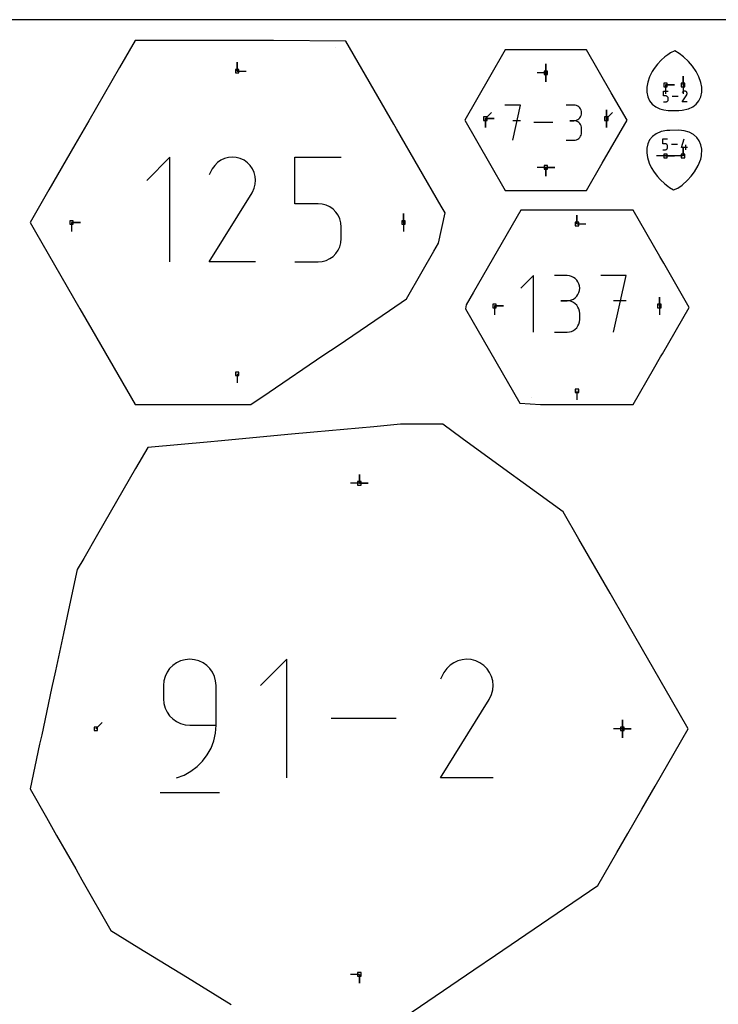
# Model space of a CAD drawing. Extents: x 0 to 600, y 0 to 900.
# Tile 12 of 21: x 115 to 228, y 741 to 900. Entities that reach past the tile are written whole.
import ezdxf

# ---------------------------------------------------------------- set-up
doc = ezdxf.new("R2010")
doc.units = 0

msp = doc.modelspace()

# ---------------------------------------------------------------- linework, layer by layer
at = {"layer": 'annotation', "color": 1}
for p, q in [((165.671545, 895.524858), (165.671545, 895.524858)), ((149.843389, 891.699992), (149.843389, 893.128742)), ((149.843389, 891.699992), (149.843389, 893.128742)), ((149.843389, 893.128742), (149.843389, 891.699992)), ((149.843389, 891.699992), (151.272139, 891.699992)), ((199.690488, 891.423182), (199.690488, 892.851932)), ((199.690488, 891.423182), (199.690488, 892.851932)), ((199.690488, 892.851932), (199.690488, 891.423182)), ((199.690488, 891.423182), (199.690488, 892.851932)), ((199.690488, 892.851932), (199.690488, 891.423182)), ((199.690488, 891.423182), (198.261738, 891.423182)), ((199.690488, 891.423182), (199.690487, 889.994432)), ((199.690488, 891.423182), (199.690487, 889.994432)), ((199.690487, 889.994432), (199.690488, 891.423182)), ((221.839847, 889.46721), (221.839847, 890.89596)), ((221.839847, 889.46721), (221.839847, 890.89596)), ((221.839847, 890.89596), (221.839847, 889.46721)), ((218.665715, 887.697451), (218.665715, 888.475928)), ((218.665715, 888.475928), (219.442109, 888.475928)), ((219.008542, 889.46721), (220.437292, 889.46721)), ((219.008542, 889.46721), (220.437292, 889.46721)), ((220.437292, 889.46721), (219.008542, 889.46721)), ((219.008542, 889.46721), (219.008542, 888.03846)), ((221.850273, 888.386794), (221.801737, 888.338907)), ((221.839847, 889.46721), (221.839847, 888.03846)), ((221.905416, 888.424818), (221.850273, 888.386794)), ((221.965688, 888.452598), (221.905416, 888.424818)), ((222.029613, 888.469748), (221.965688, 888.452598)), ((222.095716, 888.475885), (222.029613, 888.469748)), ((222.162519, 888.470627), (222.095716, 888.475885)), ((222.228548, 888.453589), (222.162519, 888.470627)), ((222.292326, 888.424388), (222.228548, 888.453589)), ((222.349368, 888.383883), (222.292326, 888.424388)), ((222.292326, 888.424388), (222.292326, 888.424388)), ((222.397061, 888.335276), (222.349368, 888.383883)), ((219.053912, 887.697451), (218.665715, 887.697451)), ((219.123615, 887.69122), (219.053912, 887.697451)), ((219.18925, 887.673251), (219.123615, 887.69122)), ((219.189206, 886.752106), (219.249665, 886.780862)), ((219.249714, 887.644626), (219.18925, 887.673251)), ((219.249665, 886.780862), (219.303858, 886.819214)), ((219.303903, 887.60643), (219.249714, 887.644626)), ((219.303858, 886.819214), (219.350679, 886.866062)), ((219.350715, 887.559745), (219.303903, 887.60643)), ((219.350679, 886.866062), (219.38902, 886.920306)), ((219.389044, 887.505657), (219.350715, 887.559745)), ((219.38902, 886.920306), (219.417776, 886.980847)), ((219.417789, 887.445248), (219.389044, 887.505657)), ((219.417776, 886.980847), (219.435841, 887.046583)), ((219.435845, 887.379602), (219.417789, 887.445248)), ((219.435841, 887.046583), (219.442109, 887.116416)), ((219.442109, 887.309802), (219.435845, 887.379602)), ((219.442109, 887.116416), (219.442109, 887.309802)), ((219.442109, 887.309802), (219.442109, 887.309802)), ((221.053685, 887.601854), (220.097828, 887.601854)), ((221.709208, 886.727767), (222.426621, 887.88271)), ((221.761282, 888.281541), (221.710304, 888.183752)), ((221.801737, 888.338907), (221.761282, 888.281541)), ((222.434981, 888.280059), (222.397061, 888.335276)), ((222.426621, 887.88271), (222.427479, 887.883771)), ((222.426621, 887.88271), (222.426621, 887.88271)), ((222.427479, 887.883771), (222.428301, 887.884842)), ((222.428301, 887.884842), (222.429094, 887.88593)), ((222.429094, 887.88593), (222.429862, 887.887045)), ((222.429862, 887.887045), (222.430612, 887.888197)), ((222.430612, 887.888197), (222.431347, 887.889394)), ((222.431347, 887.889394), (222.432075, 887.890644)), ((222.432075, 887.890644), (222.4328, 887.891958)), ((222.4328, 887.891958), (222.433528, 887.893344)), ((222.433528, 887.893344), (222.46315, 887.956945)), ((222.433528, 887.893344), (222.433528, 887.893344)), ((222.462705, 888.21972), (222.434981, 888.280059)), ((222.479808, 888.15575), (222.462705, 888.21972)), ((222.46315, 887.956945), (222.480454, 888.022872)), ((222.485866, 888.089637), (222.479808, 888.15575)), ((222.480454, 888.022872), (222.485866, 888.089637)), ((195.608851, 886.215787), (193.090053, 886.215787)), ((194.34963, 880.5516), (195.608851, 886.215787)), ((204.212052, 886.209216), (202.954251, 886.209216)), ((204.43827, 886.188911), (204.212052, 886.209216)), ((204.651134, 886.130395), (204.43827, 886.188911)), ((204.847102, 886.037268), (204.651134, 886.130395)), ((205.022635, 885.913127), (204.847102, 886.037268)), ((205.174192, 885.761573), (205.022635, 885.913127)), ((205.298233, 885.586203), (205.174192, 885.761573)), ((205.391217, 885.390617), (205.298233, 885.586203)), ((205.449603, 885.178414), (205.391217, 885.390617)), ((205.469852, 884.953191), (205.449603, 885.178414)), ((209.464301, 884.031554), (209.464301, 885.460304)), ((209.464301, 884.031554), (209.464301, 885.460304)), ((209.464301, 885.460304), (209.464301, 884.031554)), ((209.464301, 884.031554), (209.464301, 885.460304)), ((209.464301, 885.460304), (209.464301, 884.031554)), ((218.665715, 886.727781), (219.053912, 886.727781)), ((219.053912, 886.727781), (219.123586, 886.734046)), ((219.053912, 886.727781), (219.053912, 886.727781)), ((219.123586, 886.734046), (219.189206, 886.752106)), ((222.485602, 886.727767), (221.709208, 886.727767)), ((189.916675, 884.031554), (190.926954, 885.041833)), ((189.916675, 884.031554), (191.345425, 884.031554)), ((189.916675, 884.031554), (191.345425, 884.031554)), ((191.345425, 884.031554), (189.916675, 884.031554)), ((189.916675, 884.031554), (189.916675, 882.602804)), ((189.916675, 884.031554), (191.345425, 884.031554)), ((191.345425, 884.031554), (189.916675, 884.031554)), ((189.916675, 884.031554), (189.916675, 882.602804)), ((189.916675, 882.602804), (189.916675, 884.031554)), ((195.608851, 883.693437), (194.34963, 883.693437)), ((204.212052, 883.693615), (203.582263, 883.693615)), ((203.582263, 883.693615), (204.212052, 883.693615)), ((204.212052, 883.693615), (204.43827, 883.713925)), ((204.43827, 883.67331), (204.212052, 883.693615)), ((204.212052, 883.693615), (204.212052, 883.693615)), ((204.43827, 883.713925), (204.651134, 883.772474)), ((204.651134, 883.614794), (204.43827, 883.67331)), ((204.651134, 883.772474), (204.847102, 883.865695)), ((204.847102, 883.521667), (204.651134, 883.614794)), ((204.847102, 883.865695), (205.022635, 883.990015)), ((205.022635, 883.990015), (205.174192, 884.141867)), ((205.174192, 884.141867), (205.298233, 884.31768)), ((205.298233, 884.31768), (205.391217, 884.513885)), ((205.391217, 884.513885), (205.449603, 884.726912)), ((205.449603, 884.726912), (205.469852, 884.953191)), ((205.469852, 884.953191), (205.469852, 884.953191)), ((209.464301, 884.031554), (210.474579, 885.041833)), ((209.464301, 884.031554), (209.464301, 882.602804)), ((209.464301, 884.031554), (209.464301, 882.602804)), ((209.464301, 882.602804), (209.464301, 884.031554)), ((200.830713, 883.383694), (197.733632, 883.383694)), ((205.022635, 883.397526), (204.847102, 883.521667)), ((205.174192, 883.245971), (205.022635, 883.397526)), ((205.298233, 883.070602), (205.174192, 883.245971)), ((205.391217, 882.875016), (205.298233, 883.070602)), ((205.449603, 882.662812), (205.391217, 882.875016)), ((205.469852, 882.43759), (205.449603, 882.662812)), ((205.469852, 881.807802), (205.469852, 882.43759)), ((205.469852, 882.43759), (205.469852, 882.43759)), ((202.954251, 880.551777), (204.212052, 880.551777)), ((204.212052, 880.551777), (204.43827, 880.572071)), ((204.212052, 880.551777), (204.212052, 880.551777)), ((204.43827, 880.572071), (204.651134, 880.630557)), ((204.651134, 880.630557), (204.847102, 880.723647)), ((204.847102, 880.723647), (205.022635, 880.847749)), ((205.022635, 880.847749), (205.174192, 880.999274)), ((205.174192, 880.999274), (205.298233, 881.174632)), ((205.298233, 881.174632), (205.391217, 881.370233)), ((205.391217, 881.370233), (205.449603, 881.582486)), ((205.449603, 881.582486), (205.469852, 881.807802)), ((218.569071, 879.97084), (218.569071, 880.749358)), ((218.569071, 880.749358), (219.345506, 880.749358)), ((221.612594, 879.389774), (222.000264, 880.749358)), ((218.957288, 879.97084), (218.569071, 879.97084)), ((218.569071, 879.001118), (218.957288, 879.001118)), ((219.026995, 879.964609), (218.957288, 879.97084)), ((218.957288, 879.001118), (219.026966, 879.007383)), ((218.957288, 879.001118), (218.957288, 879.001118)), ((219.026966, 879.007383), (219.092589, 879.025444)), ((219.092633, 879.946638), (219.026995, 879.964609)), ((219.092589, 879.025444), (219.153052, 879.054202)), ((219.153101, 879.918012), (219.092633, 879.946638)), ((219.153052, 879.054202), (219.207248, 879.092556)), ((219.207293, 879.879814), (219.153101, 879.918012)), ((219.207248, 879.092556), (219.254071, 879.139406)), ((219.254107, 879.833127), (219.207293, 879.879814)), ((219.254071, 879.139406), (219.292414, 879.193653)), ((219.292439, 879.779035), (219.254107, 879.833127)), ((219.292414, 879.193653), (219.321172, 879.254197)), ((219.321185, 879.718623), (219.292439, 879.779035)), ((219.321172, 879.254197), (219.339238, 879.319937)), ((219.339242, 879.652974), (219.321185, 879.718623)), ((219.339238, 879.319937), (219.345506, 879.389774)), ((219.345506, 879.58317), (219.339242, 879.652974)), ((219.345506, 879.389774), (219.345506, 879.58317)), ((219.345506, 879.58317), (219.345506, 879.58317)), ((220.957169, 879.875238), (220.001261, 879.875238)), ((222.583303, 879.389774), (221.612594, 879.389774)), ((221.840665, 878.009745), (221.840665, 879.438495)), ((221.840665, 878.009745), (221.840665, 879.438495)), ((221.840665, 879.438495), (221.840665, 878.009745)), ((222.292331, 879.001118), (222.292331, 879.777553)), ((138.99084, 877.80423), (135.236597, 874.048928)), ((138.99084, 860.917017), (138.99084, 877.80423)), ((147.219671, 877.310509), (146.686991, 876.943187)), ((147.801902, 877.578858), (147.219671, 877.310509)), ((148.419425, 877.744529), (147.801902, 877.578858)), ((149.057981, 877.803818), (148.419425, 877.744529)), ((149.70331, 877.753022), (149.057981, 877.803818)), ((150.341151, 877.588434), (149.70331, 877.753022)), ((150.957245, 877.306351), (150.341151, 877.588434)), ((151.508275, 876.915067), (150.957245, 877.306351)), ((150.957245, 877.306351), (150.957245, 877.306351)), ((159.158285, 870.284094), (159.158285, 877.80423)), ((159.158285, 877.80423), (166.658301, 877.80423)), ((219.008633, 878.009745), (217.579883, 878.009745)), ((219.008633, 878.009745), (220.437383, 878.009745)), ((219.008633, 878.009745), (220.437383, 878.009745)), ((220.437383, 878.009745), (219.008633, 878.009745)), ((221.840665, 878.009745), (220.411915, 878.009745)), ((145.827327, 875.926442), (145.334881, 874.981791)), ((146.218124, 876.480596), (145.827327, 875.926442)), ((146.686991, 876.943187), (146.218124, 876.480596)), ((151.968996, 876.445528), (151.508275, 876.915067)), ((152.335311, 875.912125), (151.968996, 876.445528)), ((152.603123, 875.329249), (152.335311, 875.912125)), ((199.690488, 876.163681), (198.261738, 876.163681)), ((199.690488, 876.163681), (199.690487, 874.734931)), ((199.690488, 876.163681), (199.690487, 874.734931)), ((199.690487, 874.734931), (199.690488, 876.163681)), ((199.690488, 876.163681), (201.119238, 876.163681)), ((199.690488, 876.163681), (201.119238, 876.163681)), ((201.119238, 876.163681), (199.690488, 876.163681)), ((199.690488, 876.163681), (201.119238, 876.163681)), ((201.119238, 876.163681), (199.690488, 876.163681)), ((152.768337, 874.71129), (152.603123, 875.329249)), ((152.826855, 874.072638), (152.768337, 874.71129)), ((152.774581, 873.427684), (152.826855, 874.072638)), ((152.321269, 872.176434), (152.607418, 872.79082)), ((152.607418, 872.79082), (152.774581, 873.427684)), ((145.32429, 860.91688), (152.25455, 872.073709)), ((152.25455, 872.073709), (152.262835, 872.08396)), ((152.25455, 872.073709), (152.25455, 872.073709)), ((152.262835, 872.08396), (152.27078, 872.094299)), ((152.27078, 872.094299), (152.278437, 872.104813)), ((152.278437, 872.104813), (152.285859, 872.115587)), ((152.285859, 872.115587), (152.293098, 872.126711)), ((152.293098, 872.126711), (152.300206, 872.13827)), ((152.300206, 872.13827), (152.307236, 872.150352)), ((152.307236, 872.150352), (152.314239, 872.163044)), ((152.314239, 872.163044), (152.321269, 872.176434)), ((152.321269, 872.176434), (152.321269, 872.176434)), ((162.908293, 870.284094), (159.158285, 870.284094)), ((163.581625, 870.223905), (162.908293, 870.284094)), ((164.215665, 870.050318), (163.581625, 870.223905)), ((164.799751, 869.7738), (164.215665, 870.050318)), ((165.323225, 869.404821), (164.799751, 869.7738)), ((165.775425, 868.953848), (165.323225, 869.404821)), ((166.145693, 868.431349), (165.775425, 868.953848)), ((166.423369, 867.847793), (166.145693, 868.431349)), ((166.597791, 867.213647), (166.423369, 867.847793)), ((176.704648, 867.266475), (176.704648, 868.695225)), ((176.704648, 867.266475), (176.704648, 868.695225)), ((176.704648, 868.695225), (176.704648, 867.266475)), ((204.708015, 867.038204), (204.708015, 868.466954)), ((204.708015, 867.038204), (204.708015, 868.466954)), ((204.708015, 868.466954), (204.708015, 867.038204)), ((123.099808, 867.266475), (123.099807, 865.837725)), ((123.099808, 867.266475), (124.528558, 867.266475)), ((123.099808, 867.266475), (124.528558, 867.266475)), ((124.528558, 867.266475), (123.099808, 867.266475)), ((166.658301, 866.539381), (166.597791, 867.213647)), ((166.658301, 864.671261), (166.658301, 866.539381)), ((166.658301, 866.539381), (166.658301, 866.539381)), ((176.704648, 867.266475), (176.704648, 865.837725)), ((204.708015, 867.038204), (206.136765, 867.038204)), ((166.597756, 863.996668), (166.658301, 864.671261)), ((166.145458, 862.776822), (166.423247, 863.361646)), ((166.423247, 863.361646), (166.597756, 863.996668)), ((164.215237, 861.151996), (164.79928, 861.429781)), ((164.79928, 861.429781), (165.322789, 861.800264)), ((165.322789, 861.800264), (165.775077, 862.25282)), ((165.775077, 862.25282), (166.145458, 862.776822)), ((152.824306, 860.91688), (145.32429, 860.91688)), ((159.158285, 860.917017), (162.908293, 860.917017)), ((162.908293, 860.917017), (163.581346, 860.977533)), ((162.908293, 860.917017), (162.908293, 860.917017)), ((163.581346, 860.977533), (164.215237, 861.151996)), ((197.669112, 858.700685), (195.637772, 856.668772)), ((197.669112, 849.56338), (197.669112, 858.700685)), ((203.124363, 858.690085), (201.095315, 858.690085)), ((203.489292, 858.657329), (203.124363, 858.690085)), ((203.832678, 858.562933), (203.489292, 858.657329)), ((204.148809, 858.412703), (203.832678, 858.562933)), ((204.431973, 858.212443), (204.148809, 858.412703)), ((204.676461, 857.967959), (204.431973, 858.212443)), ((212.642867, 858.700685), (208.579614, 858.700685)), ((210.611527, 849.56338), (212.642867, 858.700685)), ((204.87656, 857.685058), (204.676461, 857.967959)), ((205.026558, 857.369544), (204.87656, 857.685058)), ((205.120746, 857.027223), (205.026558, 857.369544)), ((205.153411, 856.663902), (205.120746, 857.027223)), ((205.120746, 856.298874), (205.153411, 856.663902)), ((205.153411, 856.663902), (205.153411, 856.663902)), ((204.148809, 854.909583), (204.431973, 855.110133)), ((204.431973, 855.110133), (204.676461, 855.355096)), ((204.676461, 855.355096), (204.87656, 855.638713)), ((204.87656, 855.638713), (205.026558, 855.955225)), ((205.026558, 855.955225), (205.120746, 856.298874)), ((218.019599, 853.803608), (218.019599, 855.232358)), ((218.019599, 853.803608), (218.019599, 855.232358)), ((218.019599, 855.232358), (218.019599, 853.803608)), ((191.39643, 853.803608), (192.82518, 853.803608)), ((191.39643, 853.803608), (192.82518, 853.803608)), ((192.82518, 853.803608), (191.39643, 853.803608)), ((191.39643, 853.803608), (191.39643, 852.374858)), ((203.124363, 854.631989), (202.108406, 854.631989)), ((202.108406, 854.631989), (203.124363, 854.631989)), ((203.124363, 854.631989), (203.489292, 854.664752)), ((203.489292, 854.599233), (203.124363, 854.631989)), ((203.124363, 854.631989), (203.124363, 854.631989)), ((203.489292, 854.664752), (203.832678, 854.759203)), ((203.832678, 854.504837), (203.489292, 854.599233)), ((203.832678, 854.759203), (204.148809, 854.909583)), ((204.148809, 854.354607), (203.832678, 854.504837)), ((204.431973, 854.154347), (204.148809, 854.354607)), ((204.676461, 853.909863), (204.431973, 854.154347)), ((204.87656, 853.626962), (204.676461, 853.909863)), ((205.026558, 853.311448), (204.87656, 853.626962)), ((212.642867, 854.631702), (210.611527, 854.631702)), ((218.019599, 853.803608), (218.019599, 852.374858)), ((205.120746, 852.969127), (205.026558, 853.311448)), ((205.153411, 852.605806), (205.120746, 852.969127)), ((205.153411, 851.589849), (205.153411, 852.605806)), ((205.153411, 852.605806), (205.153411, 852.605806)), ((204.431973, 850.041119), (204.676461, 850.285556)), ((204.676461, 850.285556), (204.87656, 850.568438)), ((204.87656, 850.568438), (205.026558, 850.883976)), ((205.026558, 850.883976), (205.120746, 851.226376)), ((205.120746, 851.226376), (205.153411, 851.589849)), ((201.095315, 849.563666), (203.124363, 849.563666)), ((203.124363, 849.563666), (203.489292, 849.596403)), ((203.124363, 849.563666), (203.124363, 849.563666)), ((203.489292, 849.596403), (203.832678, 849.690751)), ((203.832678, 849.690751), (204.148809, 849.840921)), ((204.148809, 849.840921), (204.431973, 850.041119)), ((149.843389, 842.832964), (149.843389, 841.404214)), ((204.708015, 840.092771), (204.708015, 838.664021)), ((197.294419, 839.008071), (197.294419, 839.008071)), ((169.585416, 825.173225), (169.585416, 826.601975)), ((169.585416, 825.173225), (169.585416, 826.601975)), ((169.585416, 826.601975), (169.585416, 825.173225)), ((169.585416, 825.173225), (169.585416, 826.601975)), ((169.585416, 826.601975), (169.585416, 825.173225)), ((169.585416, 825.173225), (168.156666, 825.173225)), ((169.585416, 825.173225), (171.014166, 825.173225)), ((169.585416, 825.173225), (171.014166, 825.173225)), ((171.014166, 825.173225), (169.585416, 825.173225)), ((140.040913, 796.190858), (139.447824, 795.770944)), ((140.702583, 796.505724), (140.040913, 796.190858)), ((141.420726, 796.703486), (140.702583, 796.505724)), ((142.183237, 796.772086), (141.420726, 796.703486)), ((142.947327, 796.703486), (142.183237, 796.772086)), ((142.183237, 796.772086), (142.183237, 796.772086)), ((143.66631, 796.505724), (142.947327, 796.703486)), ((144.328226, 796.190858), (143.66631, 796.505724)), ((144.921118, 795.770944), (144.328226, 796.190858)), ((157.8611, 796.772086), (153.60787, 792.517656)), ((157.8611, 777.640348), (157.8611, 796.772086)), ((184.818956, 796.212743), (184.215477, 795.796599)), ((185.478573, 796.516759), (184.818956, 796.212743)), ((186.178173, 796.70445), (185.478573, 796.516759)), ((186.901601, 796.77162), (186.178173, 796.70445)), ((187.632702, 796.714071), (186.901601, 796.77162)), ((188.35532, 796.527608), (187.632702, 796.714071)), ((189.053301, 796.208033), (188.35532, 796.527608)), ((189.67757, 795.764742), (189.053301, 796.208033)), ((189.053301, 796.208033), (189.053301, 796.208033)), ((138.515811, 794.664201), (138.201101, 794.001486)), ((138.935421, 795.258039), (138.515811, 794.664201)), ((139.447824, 795.770944), (138.935421, 795.258039)), ((145.433027, 795.258039), (144.921118, 795.770944)), ((145.851995, 794.664201), (145.433027, 795.258039)), ((146.166063, 794.001486), (145.851995, 794.664201)), ((183.241553, 794.644716), (182.683653, 793.574509)), ((183.684291, 795.272525), (183.241553, 794.644716)), ((184.215477, 795.796599), (183.684291, 795.272525)), ((190.199527, 795.232795), (189.67757, 795.764742)), ((190.61453, 794.628496), (190.199527, 795.232795)), ((190.917938, 793.968148), (190.61453, 794.628496)), ((138.003397, 793.281952), (137.934805, 792.517656)), ((138.201101, 794.001486), (138.003397, 793.281952)), ((146.363274, 793.281952), (146.166063, 794.001486)), ((146.431668, 792.517656), (146.363274, 793.281952)), ((191.105111, 793.268054), (190.917938, 793.968148)), ((191.171407, 792.544518), (191.105111, 793.268054)), ((137.934805, 792.517656), (137.934805, 790.390441)), ((146.431668, 786.13721), (146.431668, 792.517656)), ((146.431668, 792.517656), (146.431668, 792.517656)), ((190.922803, 791.092329), (191.112184, 791.813842)), ((191.112184, 791.813842), (191.171407, 792.544518)), ((137.934805, 790.390441), (137.934805, 790.390441)), ((137.934805, 790.390441), (138.003397, 789.626186)), ((182.671656, 777.640192), (190.523035, 790.279905)), ((190.523035, 790.279905), (190.532421, 790.29152)), ((190.523035, 790.279905), (190.523035, 790.279905)), ((190.532421, 790.29152), (190.541422, 790.303233)), ((190.541422, 790.303233), (190.550097, 790.315143)), ((190.550097, 790.315143), (190.558505, 790.32735)), ((190.558505, 790.32735), (190.566706, 790.339952)), ((190.566706, 790.339952), (190.574759, 790.353048)), ((190.574759, 790.353048), (190.582723, 790.366736)), ((190.582723, 790.366736), (190.590657, 790.381115)), ((190.590657, 790.381115), (190.598621, 790.396284)), ((190.598621, 790.396284), (190.922803, 791.092329)), ((190.598621, 790.396284), (190.598621, 790.396284)), ((138.003397, 789.626186), (138.201101, 788.906762)), ((138.201101, 788.906762), (138.515811, 788.244207)), ((138.515811, 788.244207), (138.935421, 787.650558)), ((138.935421, 787.650558), (139.447824, 787.137852)), ((139.447824, 787.137852), (140.040913, 786.718127)), ((140.040913, 786.718127), (140.702583, 786.403421)), ((175.497609, 787.206217), (165.036702, 787.206217)), ((212.04833, 785.545476), (212.04833, 786.974226)), ((212.04833, 785.545476), (212.04833, 786.974226)), ((212.04833, 786.974226), (212.04833, 785.545476)), ((212.04833, 785.545476), (212.04833, 786.974226)), ((212.04833, 786.974226), (212.04833, 785.545476)), ((212.04833, 785.545476), (212.04833, 786.974226)), ((212.04833, 786.974226), (212.04833, 785.545476)), ((127.026883, 785.545476), (128.037162, 786.555754)), ((140.702583, 786.403421), (141.420726, 786.205769)), ((141.420726, 786.205769), (142.183237, 786.13721)), ((142.183237, 786.13721), (146.431668, 786.13721)), ((146.337606, 784.847287), (146.431668, 786.13721)), ((212.04833, 785.545476), (210.61958, 785.545476)), ((212.04833, 785.545476), (213.47708, 785.545476)), ((212.04833, 785.545476), (213.47708, 785.545476)), ((213.47708, 785.545476), (212.04833, 785.545476)), ((212.04833, 785.545476), (212.04833, 784.116726)), ((212.04833, 785.545476), (213.47708, 785.545476)), ((213.47708, 785.545476), (212.04833, 785.545476)), ((212.04833, 785.545476), (212.04833, 784.116726)), ((212.04833, 784.116726), (212.04833, 785.545476)), ((145.619682, 782.433258), (146.063103, 783.607439)), ((146.063103, 783.607439), (146.337606, 784.847287)), ((145.018867, 781.340337), (145.619682, 782.433258)), ((143.391151, 779.460641), (144.272182, 780.344267)), ((144.272182, 780.344267), (145.018867, 781.340337)), ((141.272147, 778.093089), (142.387298, 778.70505)), ((142.387298, 778.70505), (143.391151, 779.460641)), ((140.057221, 777.640348), (141.272147, 778.093089)), ((140.057221, 777.640348), (140.057221, 777.640348)), ((191.168518, 777.640192), (182.671656, 777.640192)), ((137.403901, 775.24888), (146.969771, 775.24888)), ((169.585416, 745.917725), (168.156666, 745.917725)), ((169.585416, 745.917725), (169.585416, 744.488975)), ((169.585416, 745.917725), (169.585416, 744.488975)), ((169.585416, 744.488975), (169.585416, 745.917725))]:
    msp.add_line(p, q, dxfattribs=at)
at = {"layer": 'boundary', "color": 5}
for p, q in [((133.373331, 896.666577), (130.83174, 892.263779)), ((138.419657, 896.66621), (133.373331, 896.666577)), ((141.502202, 896.666264), (138.419657, 896.66621)), ((145.789532, 896.666506), (141.502202, 896.666264)), ((149.244439, 896.666345), (145.789532, 896.666506)), ((155.700654, 896.666234), (149.244439, 896.666345)), ((167.398858, 896.533064), (155.700654, 896.666234)), ((175.132627, 883.137621), (167.398858, 896.533064)), ((193.135358, 895.147219), (190.58647, 890.732386)), ((198.233177, 895.147226), (193.135358, 895.147219)), ((206.245603, 895.147226), (198.233177, 895.147226)), ((210.25182, 888.208416), (206.245603, 895.147226)), ((220.534542, 894.971433), (219.805801, 894.660538)), ((221.219011, 894.526409), (220.534542, 894.971433)), ((218.324479, 893.453293), (217.719246, 892.803081)), ((218.916074, 893.997605), (218.324479, 893.453293)), ((219.371634, 894.338999), (218.916074, 893.997605)), ((219.805801, 894.660538), (219.371634, 894.338999)), ((221.927007, 893.995449), (221.219011, 894.526409)), ((222.709154, 893.270404), (221.927007, 893.995449)), ((223.393842, 892.482467), (222.709154, 893.270404)), ((130.83174, 892.263779), (125.887468, 883.700117)), ((216.868726, 891.647089), (216.43572, 890.799741)), ((217.184827, 892.112155), (216.868726, 891.647089)), ((217.719246, 892.803081), (217.184827, 892.112155)), ((223.963964, 891.651776), (223.393842, 892.482467)), ((224.414828, 890.794047), (223.963964, 891.651776)), ((190.58647, 890.732386), (186.580253, 883.793263)), ((216.132152, 889.937342), (215.978309, 889.096568)), ((216.43572, 890.799741), (216.132152, 889.937342)), ((224.732827, 889.880047), (224.414828, 890.794047)), ((215.978309, 889.096568), (215.977482, 888.299797)), ((224.872667, 889.089135), (224.732827, 889.880047)), ((224.862594, 888.299568), (224.872667, 889.089135)), ((212.800723, 883.793575), (210.25182, 888.208416)), ((215.977482, 888.299797), (216.12847, 887.566944)), ((216.12847, 887.566944), (216.426196, 886.916018)), ((216.426196, 886.916018), (216.862005, 886.362567)), ((223.96766, 886.369155), (224.403217, 886.922882)), ((224.403217, 886.922882), (224.704395, 887.571529)), ((224.704395, 887.571529), (224.862594, 888.299568)), ((216.862005, 886.362567), (217.423917, 885.919601)), ((217.423917, 885.919601), (218.09807, 885.598737)), ((218.09807, 885.598737), (218.723371, 885.44326)), ((218.723371, 885.44326), (219.420319, 885.365845)), ((219.420319, 885.365845), (221.149274, 885.326107)), ((221.149274, 885.326107), (221.72057, 885.370603)), ((221.72057, 885.370603), (222.743944, 885.595938)), ((222.743944, 885.595938), (223.409751, 885.923509)), ((223.409751, 885.923509), (223.96766, 886.369155)), ((125.887468, 883.700117), (123.63077, 879.791857)), ((186.580253, 883.793263), (190.586425, 876.854435)), ((208.794504, 876.85445), (212.800723, 883.793575)), ((175.555665, 882.4049), (175.132627, 883.137621)), ((182.766039, 869.916255), (175.555665, 882.4049)), ((219.20229, 882.110333), (218.33359, 881.936846)), ((219.70972, 882.136912), (219.20229, 882.110333)), ((221.150185, 882.151107), (219.70972, 882.136912)), ((222.010424, 882.0775), (221.150185, 882.151107)), ((222.823733, 881.843467), (222.010424, 882.0775)), ((216.442502, 880.583255), (216.145746, 879.950799)), ((216.884934, 881.133902), (216.442502, 880.583255)), ((217.495505, 881.592033), (216.884934, 881.133902)), ((218.33359, 881.936846), (217.495505, 881.592033)), ((223.508984, 881.477094), (222.823733, 881.843467)), ((224.057071, 880.998417), (223.508984, 881.477094)), ((224.46479, 880.427769), (224.057071, 880.998417)), ((224.732858, 879.785211), (224.46479, 880.427769)), ((123.63077, 879.791857), (119.453355, 872.55642)), ((215.992028, 879.25665), (215.975723, 878.519947)), ((216.145746, 879.950799), (215.992028, 879.25665)), ((224.86527, 879.089748), (224.732858, 879.785211)), ((224.81256, 878.025706), (224.86527, 879.089748)), ((215.975723, 878.519947), (216.08909, 877.758184)), ((216.08909, 877.758184), (216.359039, 876.858676)), ((224.297005, 876.472074), (224.701751, 877.491547)), ((224.701751, 877.491547), (224.81256, 878.025706)), ((190.586425, 876.854435), (193.13531, 872.439665)), ((206.245601, 872.439638), (208.794504, 876.85445)), ((216.359039, 876.858676), (216.712378, 876.12506)), ((216.712378, 876.12506), (217.181058, 875.371044)), ((223.707894, 875.445379), (224.297005, 876.472074)), ((217.181058, 875.371044), (217.714713, 874.679973)), ((217.714713, 874.679973), (218.124461, 874.213382)), ((218.124461, 874.213382), (218.909415, 873.48549)), ((221.700637, 873.311803), (222.570543, 874.075419)), ((222.570543, 874.075419), (223.176912, 874.740091)), ((223.176912, 874.740091), (223.707894, 875.445379)), ((119.453355, 872.55642), (116.399203, 867.266526)), ((218.909415, 873.48549), (219.370666, 873.139215)), ((219.370666, 873.139215), (219.666591, 872.917111)), ((219.666591, 872.917111), (220.294525, 872.513345)), ((220.294525, 872.513345), (221.02061, 872.806593)), ((221.02061, 872.806593), (221.700637, 873.311803)), ((193.13531, 872.439665), (201.147813, 872.439632)), ((201.147813, 872.439632), (206.245601, 872.439638)), ((183.405253, 868.809124), (182.766039, 869.916255)), ((182.356938, 863.907933), (183.405253, 868.809124)), ((195.644135, 869.264576), (188.00945, 856.040914)), ((199.409677, 869.264573), (195.644135, 869.264576)), ((208.732813, 869.264585), (199.409677, 869.264573)), ((213.771832, 869.264632), (208.732813, 869.264585)), ((218.092559, 861.780925), (213.771832, 869.264632)), ((116.399203, 867.266526), (117.277093, 865.745946)), ((117.277093, 865.745946), (124.454415, 853.314441)), ((181.62666, 862.643091), (182.356938, 863.907933)), ((179.728746, 859.355947), (181.62666, 862.643091)), ((218.727662, 860.680913), (218.092559, 861.780925)), ((222.835777, 853.565494), (218.727662, 860.680913)), ((177.191742, 854.961714), (179.728746, 859.355947)), ((188.00945, 856.040914), (186.809589, 853.962681)), ((174.425115, 853.081388), (177.191742, 854.961714)), ((186.809589, 853.962681), (186.725566, 853.313781)), ((218.506765, 846.069743), (222.835777, 853.565494)), ((124.454415, 853.314441), (125.398654, 851.678965)), ((166.126408, 847.441203), (174.425115, 853.081388)), ((186.725566, 853.313781), (195.512552, 838.094356)), ((125.398654, 851.678965), (126.357967, 850.017372)), ((126.357967, 850.017372), (133.373321, 837.866376)), ((163.700004, 845.792099), (166.126408, 847.441203)), ((155.030758, 839.900021), (163.700004, 845.792099)), ((217.083126, 843.60339), (218.225893, 845.583276)), ((218.225893, 845.583276), (218.506765, 846.069743)), ((213.771899, 837.866374), (217.083126, 843.60339)), ((152.038508, 837.866334), (155.030758, 839.900021)), ((133.373321, 837.866376), (143.120929, 837.866352)), ((143.120929, 837.866352), (152.038508, 837.866334)), ((195.512552, 838.094356), (198.803965, 837.866341)), ((198.803965, 837.866341), (213.771899, 837.866374)), ((176.217209, 834.691325), (171.885716, 834.294366)), ((177.424607, 834.691334), (176.217209, 834.691325)), ((180.935681, 834.691309), (177.424607, 834.691334)), ((182.091882, 834.691314), (180.935681, 834.691309)), ((183.067781, 834.691319), (182.091882, 834.691314)), ((186.175882, 832.424852), (183.067781, 834.691319)), ((158.035053, 833.025074), (148.461351, 832.14731)), ((162.215508, 833.408173), (158.035053, 833.025074)), ((171.885716, 834.294366), (162.215508, 833.408173)), ((145.56627, 831.881979), (135.392776, 830.950078)), ((146.702721, 831.985965), (145.56627, 831.881979)), ((148.461351, 832.14731), (146.702721, 831.985965)), ((193.516374, 827.07232), (186.175882, 832.424852)), ((135.392776, 830.950078), (133.450476, 827.585859)), ((133.450476, 827.585859), (127.291729, 816.918538)), ((196.009752, 825.254254), (193.516374, 827.07232)), ((202.469716, 820.543769), (196.009752, 825.254254)), ((205.005092, 816.152364), (202.469716, 820.543769)), ((127.291729, 816.918538), (125.064585, 813.060937)), ((210.049023, 807.416038), (205.005092, 816.152364)), ((125.064585, 813.060937), (124.024667, 811.259756)), ((124.024667, 811.259756), (122.788397, 805.518089)), ((212.590261, 803.01449), (210.049023, 807.416038)), ((122.788397, 805.518089), (121.804173, 800.947159)), ((215.287481, 798.342748), (212.590261, 803.01449)), ((121.804173, 800.947159), (120.504373, 794.910639)), ((219.983129, 790.209666), (215.287481, 798.342748)), ((120.504373, 794.910639), (119.885438, 792.036192)), ((119.885438, 792.036192), (118.277497, 784.568424)), ((222.676011, 785.545518), (219.983129, 790.209666)), ((220.401774, 781.606707), (222.676011, 785.545518)), ((118.277497, 784.568424), (117.951579, 783.054823)), ((117.951579, 783.054823), (116.399203, 775.84552)), ((217.321691, 776.271827), (220.401774, 781.606707)), ((116.399203, 775.84552), (119.042089, 771.222917)), ((215.17942, 772.561029), (217.321691, 776.271827)), ((212.916919, 768.642247), (215.17942, 772.561029)), ((119.042089, 771.222917), (120.69012, 768.340129)), ((120.69012, 768.340129), (123.769762, 762.953029)), ((211.159073, 765.597557), (212.916919, 768.642247)), ((208.088262, 760.278752), (211.159073, 765.597557)), ((123.769762, 762.953029), (124.159232, 762.27179)), ((124.159232, 762.27179), (124.779482, 761.186843)), ((124.779482, 761.186843), (129.46141, 752.997193)), ((202.70115, 756.617429), (208.088262, 760.278752)), ((195.269414, 751.56644), (202.70115, 756.617429)), ((129.46141, 752.997193), (133.986194, 750.212602)), ((133.986194, 750.212602), (140.588543, 746.148396)), ((191.540117, 749.031811), (195.269414, 751.56644)), ((188.03611, 746.650344), (191.540117, 749.031811)), ((140.588543, 746.148396), (141.131453, 745.814147)), ((141.131453, 745.814147), (148.85585, 741.059442)), ((176.900136, 739.081768), (188.03611, 746.650344))]:
    msp.add_line(p, q, dxfattribs=at)
at = {"layer": 'frame', "color": 5}
msp.add_line((600, 900), (0, 900), dxfattribs=at)
at = {"layer": 'hole', "color": 5}
for p, q in [((150.129139, 891.985742), (149.557639, 891.985742)), ((149.557639, 891.985742), (149.557639, 891.414242)), ((150.129139, 891.414242), (150.129139, 891.985742)), ((199.976238, 891.708932), (199.404738, 891.708932)), ((199.404738, 891.708932), (199.404738, 891.137432)), ((199.976238, 891.137432), (199.976238, 891.708932)), ((149.557639, 891.414242), (150.129139, 891.414242)), ((199.404738, 891.137432), (199.976238, 891.137432)), ((219.294292, 889.75296), (218.722792, 889.75296)), ((218.722792, 889.75296), (218.722792, 889.18146)), ((218.722792, 889.18146), (219.294292, 889.18146)), ((219.294292, 889.18146), (219.294292, 889.75296)), ((222.125597, 889.75296), (221.554097, 889.75296)), ((221.554097, 889.75296), (221.554097, 889.18146)), ((221.554097, 889.18146), (222.125597, 889.18146)), ((222.125597, 889.18146), (222.125597, 889.75296)), ((190.202425, 884.317304), (189.630925, 884.317304)), ((189.630925, 884.317304), (189.630925, 883.745804)), ((189.630925, 883.745804), (190.202425, 883.745804)), ((190.202425, 883.745804), (190.202425, 884.317304)), ((209.750051, 884.317304), (209.178551, 884.317304)), ((209.178551, 884.317304), (209.178551, 883.745804)), ((209.178551, 883.745804), (209.750051, 883.745804)), ((209.750051, 883.745804), (209.750051, 884.317304)), ((219.294383, 878.295495), (218.722883, 878.295495)), ((218.722883, 878.295495), (218.722883, 877.723995)), ((218.722883, 877.723995), (219.294383, 877.723995)), ((219.294383, 877.723995), (219.294383, 878.295495)), ((222.126415, 878.295495), (221.554915, 878.295495)), ((221.554915, 878.295495), (221.554915, 877.723995)), ((221.554915, 877.723995), (222.126415, 877.723995)), ((222.126415, 877.723995), (222.126415, 878.295495)), ((199.976238, 876.449431), (199.404738, 876.449431)), ((199.404738, 876.449431), (199.404738, 875.877931)), ((199.404738, 875.877931), (199.976238, 875.877931)), ((199.976238, 875.877931), (199.976238, 876.449431)), ((123.385558, 867.552225), (122.814058, 867.552225)), ((122.814058, 867.552225), (122.814058, 866.980725)), ((122.814058, 866.980725), (123.385558, 866.980725)), ((123.385558, 866.980725), (123.385558, 867.552225)), ((176.990398, 867.552225), (176.418898, 867.552225)), ((176.418898, 867.552225), (176.418898, 866.980725)), ((176.418898, 866.980725), (176.990398, 866.980725)), ((176.990398, 866.980725), (176.990398, 867.552225)), ((204.993765, 867.323954), (204.422265, 867.323954)), ((204.422265, 867.323954), (204.422265, 866.752454)), ((204.422265, 866.752454), (204.993765, 866.752454)), ((204.993765, 866.752454), (204.993765, 867.323954)), ((191.68218, 854.089358), (191.11068, 854.089358)), ((191.11068, 854.089358), (191.11068, 853.517858)), ((191.11068, 853.517858), (191.68218, 853.517858)), ((191.68218, 853.517858), (191.68218, 854.089358)), ((218.305349, 854.089358), (217.733849, 854.089358)), ((217.733849, 854.089358), (217.733849, 853.517858)), ((217.733849, 853.517858), (218.305349, 853.517858)), ((218.305349, 853.517858), (218.305349, 854.089358)), ((150.129139, 843.118714), (149.557639, 843.118714)), ((149.557639, 843.118714), (149.557639, 842.547214)), ((149.557639, 842.547214), (150.129139, 842.547214)), ((150.129139, 842.547214), (150.129139, 843.118714)), ((204.993765, 840.378521), (204.422265, 840.378521)), ((204.422265, 840.378521), (204.422265, 839.807021)), ((204.422265, 839.807021), (204.993765, 839.807021)), ((204.993765, 839.807021), (204.993765, 840.378521)), ((169.871166, 825.458975), (169.299666, 825.458975)), ((169.299666, 825.458975), (169.299666, 824.887475)), ((169.299666, 824.887475), (169.871166, 824.887475)), ((169.871166, 824.887475), (169.871166, 825.458975)), ((127.312633, 785.831226), (126.741133, 785.831226)), ((126.741133, 785.831226), (126.741133, 785.259726)), ((126.741133, 785.259726), (127.312633, 785.259726)), ((127.312633, 785.259726), (127.312633, 785.831226)), ((212.33408, 785.831226), (211.76258, 785.831226)), ((211.76258, 785.831226), (211.76258, 785.259726)), ((211.76258, 785.259726), (212.33408, 785.259726)), ((212.33408, 785.259726), (212.33408, 785.831226)), ((169.871166, 746.203475), (169.299666, 746.203475)), ((169.299666, 746.203475), (169.299666, 745.631975)), ((169.299666, 745.631975), (169.871166, 745.631975)), ((169.871166, 745.631975), (169.871166, 746.203475))]:
    msp.add_line(p, q, dxfattribs=at)

doc.saveas('drawing.dxf')
